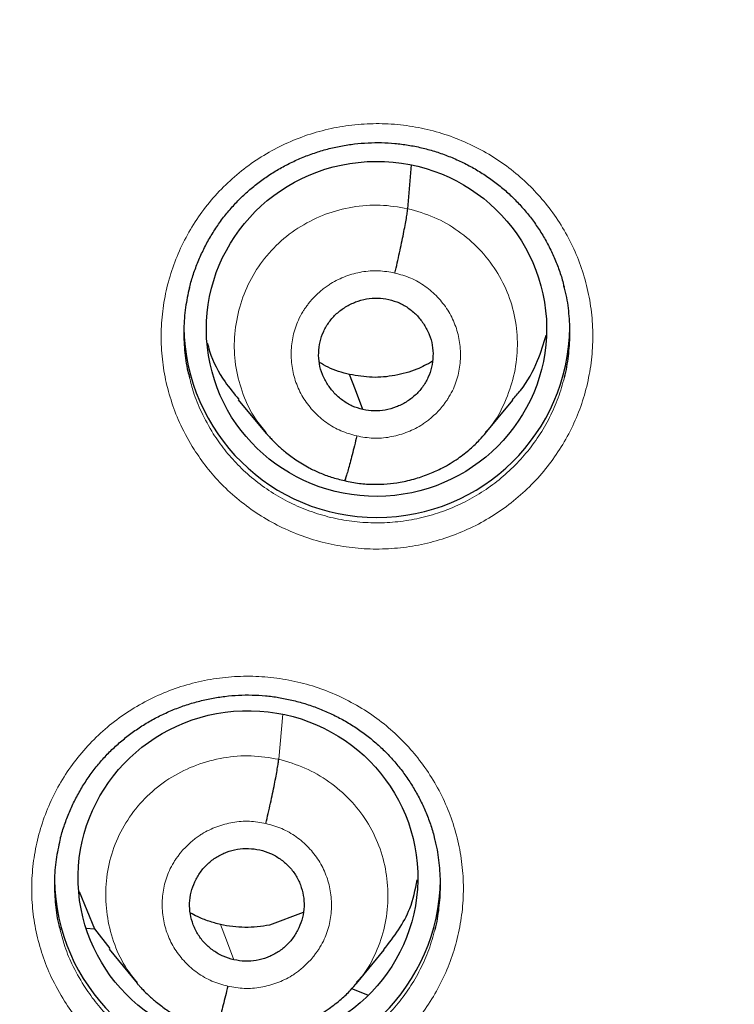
# Model space of a CAD drawing. Header units: millimetres. Extents: x 8 to 1465, y 12 to 1156.
# Tile 63 of 168: x 586.12 to 592.41, y 1083.25 to 1091.92. Entities that reach past the tile are written whole.
import ezdxf

# ---------------------------------------------------------------- set-up
doc = ezdxf.new("R2010")
doc.units = ezdxf.units.MM

msp = doc.modelspace()

# ---------------------------------------------------------------- linework, layer by layer
at = {"color": 7, "linetype": 'Continuous', "lineweight": 30}
for p, q in [((589.5328, 1090.2548), (589.5673, 1090.6402)), ((588.0401, 1088.5709), (588.2859, 1088.2756)), ((590.2145, 1088.2734), (590.4594, 1088.5682)), ((586.6386, 1084.2416), (586.7748, 1083.9122)), ((588.6126, 1084.0566), (588.3161, 1083.9443)), ((586.7714, 1083.9096), (586.7037, 1083.9134)), ((586.7748, 1083.9122), (586.9082, 1083.737)), ((586.9023, 1083.7325), (587.1502, 1083.4331)), ((589.0809, 1083.4308), (589.3265, 1083.727)), ((589.1805, 1083.3262), (589.04, 1083.383))]:
    msp.add_line(p, q, dxfattribs=at)
at = {"color": 252, "linetype": 'Continuous', "lineweight": 0}
msp.add_line((588.3968, 1085.405), (588.4323, 1085.8019), dxfattribs=at)
at = {"color": 7, "linetype": 'Continuous', "lineweight": 30, "flags": 128}
msp.add_lwpolyline([(589.1384, 1088.4855), (589.0728, 1088.6587), (589.0212, 1088.7947)], dxfattribs=at)
at = {"color": 252, "linetype": 'Continuous', "lineweight": 0, "flags": 128}
msp.add_lwpolyline([(588.0024, 1083.6382), (587.9365, 1083.8123), (587.8848, 1083.9491)], dxfattribs=at)
at = {"color": 7, "linetype": 'Continuous', "lineweight": 30}
for centre in [(589.261, 1089.235), (588.1215, 1084.3688)]:
    msp.add_arc(centre, 1.7002, 180.83374, 359.16626, dxfattribs=at)
for centre, major_axis, ratio in [((589.2578, 1089.1963), (1.4956, 0.0844), 0.984969), ((588.1257, 1084.3617), (1.4947, 0.0499), 0.983788)]:
    msp.add_ellipse(centre, major_axis=major_axis, ratio=ratio, dxfattribs=at)
at = {"color": 252, "linetype": 'Continuous', "lineweight": 0}
for points, knots in [([(586.1158, 1123.8509), (587.5076, 1123.816), (590.2913, 1123.7461), (594.434, 1123.1824), (598.5116, 1122.2874), (602.4922, 1121.0351), (606.3445, 1119.4442), (610.0385, 1117.5247), (613.5451, 1115.2924), (616.837, 1112.7644), (619.8884, 1109.9607), (622.6753, 1106.9032), (625.1759, 1103.6158), (627.3708, 1100.1243), (629.2425, 1096.456), (630.7769, 1092.6396), (631.9606, 1088.7051), (632.7889, 1084.683), (633.2385, 1080.606), (633.356, 1076.8967), (633.1599, 1074.5666), (633.0783, 1073.5984)], [0, 0, 0, 0, 0.053445, 0.106889, 0.160334, 0.213779, 0.267223, 0.320668, 0.374113, 0.427557, 0.481002, 0.534447, 0.587891, 0.641336, 0.694781, 0.748225, 0.80167, 0.855115, 0.908559, 0.962004, 1, 1, 1, 1]), ([(587.6513, 1088.1344), (587.6101, 1088.2049), (587.5334, 1088.3362), (587.4527, 1088.5439), (587.3972, 1088.7475), (587.3654, 1088.9562), (587.3581, 1089.1671), (587.3745, 1089.3775), (587.4144, 1089.5849), (587.4783, 1089.7864), (587.5645, 1089.9797), (587.6719, 1090.1625), (587.7998, 1090.3319), (587.946, 1090.4862), (588.1087, 1090.6237), (588.2863, 1090.7418), (588.476, 1090.8397), (588.6755, 1090.9164), (588.8827, 1090.9699), (589.0945, 1091.0005), (589.3085, 1091.0077), (589.5218, 1090.9906), (589.7318, 1090.9503), (589.936, 1090.8873), (590.1315, 1090.8016), (590.3161, 1090.6951), (590.484, 1090.5717), (590.6334, 1090.434), (590.7676, 1090.2817), (590.8866, 1090.1118), (590.9879, 1089.9259), (591.0676, 1089.7302), (591.124, 1089.5266), (591.1571, 1089.3182), (591.1666, 1089.1073), (591.1514, 1088.8968), (591.1127, 1088.6892), (591.0508, 1088.4871), (590.9658, 1088.2933), (590.8595, 1088.1099), (590.7333, 1087.9393), (590.588, 1087.7841), (590.4261, 1087.6458), (590.2497, 1087.5259), (590.0606, 1087.4269), (589.8615, 1087.3491), (589.6549, 1087.2935), (589.4432, 1087.2618), (589.2293, 1087.2533), (589.0158, 1087.2683), (588.8055, 1087.3074), (588.601, 1087.3692), (588.4047, 1087.453), (588.2194, 1087.5585), (588.0472, 1087.6835), (587.8945, 1087.8231), (587.7608, 1087.9732), (587.6878, 1088.0806), (587.6513, 1088.1344)], [0, 0, 0, 0, 0.020729, 0.038607, 0.056542, 0.07442, 0.092303, 0.110243, 0.128125, 0.14601, 0.163953, 0.181838, 0.199723, 0.217666, 0.235551, 0.253433, 0.271373, 0.289255, 0.307133, 0.325068, 0.342946, 0.36082, 0.378751, 0.396625, 0.414497, 0.432426, 0.450299, 0.467039, 0.483779, 0.50166, 0.519598, 0.537479, 0.555359, 0.573297, 0.591178, 0.609062, 0.627002, 0.644886, 0.662772, 0.680714, 0.6986, 0.716484, 0.734426, 0.752311, 0.770192, 0.78813, 0.806011, 0.823888, 0.841821, 0.859698, 0.877571, 0.895501, 0.913374, 0.931247, 0.949176, 0.967048, 0.983524, 1, 1, 1, 1]), ([(588.2858, 1088.2845), (588.2536, 1088.3229), (588.1694, 1088.4234), (588.0782, 1088.6164), (588.0131, 1088.8496), (587.9988, 1089.092), (588.0314, 1089.3322), (588.1089, 1089.5623), (588.2297, 1089.7737), (588.3912, 1089.9569), (588.5861, 1090.1053), (588.807, 1090.213), (589.0444, 1090.2761), (589.2908, 1090.2967), (589.4521, 1090.2688), (589.5328, 1090.2548)], [0, 0, 0, 0, 0.049039, 0.128302, 0.207498, 0.286652, 0.365911, 0.44517, 0.524324, 0.60352, 0.682783, 0.762056, 0.841358, 0.920625, 1, 1, 1, 1]), ([(589.5328, 1090.2548), (589.6116, 1090.2327), (589.7691, 1090.1883), (589.9815, 1090.0637), (590.1669, 1089.9048), (590.3176, 1089.7128), (590.4268, 1089.4954), (590.4907, 1089.2612), (590.5051, 1089.0192), (590.473, 1088.7784), (590.3933, 1088.5501), (590.3066, 1088.3823), (590.2349, 1088.3042), (590.218, 1088.2858)], [0, 0, 0, 0, 0.097156, 0.194182, 0.291248, 0.38828, 0.4853, 0.582237, 0.679124, 0.776138, 0.873153, 0.970039, 1, 1, 1, 1]), ([(589.0839, 1088.253), (589.0367, 1088.2661), (588.9424, 1088.2923), (588.8154, 1088.367), (588.7049, 1088.4622), (588.6151, 1088.5769), (588.5502, 1088.7068), (588.5128, 1088.8471), (588.5026, 1088.9921), (588.5193, 1089.1367), (588.5579, 1089.2552), (588.5961, 1089.3267), (588.6162, 1089.3586), (588.6251, 1089.3719), (588.6342, 1089.385), (588.6414, 1089.3947), (588.6527, 1089.41), (588.6721, 1089.4354), (588.7068, 1089.475), (588.7471, 1089.5142), (588.7872, 1089.5476), (588.822, 1089.5731), (588.8857, 1089.6147), (588.9856, 1089.6638), (589.1276, 1089.702), (589.2752, 1089.7144), (589.3717, 1089.6972), (589.42, 1089.6885)], [0, 0, 0, 0, 0.062596, 0.124977, 0.187335, 0.249627, 0.31186, 0.374261, 0.436874, 0.499526, 0.562164, 0.597206, 0.604089, 0.61097, 0.617849, 0.624726, 0.626562, 0.64233, 0.666028, 0.694432, 0.714663, 0.733144, 0.749881, 0.812382, 0.874899, 0.937371, 1, 1, 1, 1]), ([(589.42, 1089.6885), (589.4673, 1089.6754), (589.5616, 1089.6492), (589.6886, 1089.5745), (589.799, 1089.4793), (589.8888, 1089.3647), (589.9537, 1089.2347), (589.9911, 1089.0944), (590.0014, 1088.9494), (589.9847, 1088.8048), (589.946, 1088.6863), (589.9079, 1088.6148), (589.8877, 1088.5829), (589.8789, 1088.5696), (589.8698, 1088.5565), (589.8625, 1088.5468), (589.8513, 1088.5316), (589.8318, 1088.5062), (589.7972, 1088.4665), (589.7569, 1088.4273), (589.7168, 1088.3939), (589.682, 1088.3684), (589.6183, 1088.3268), (589.5184, 1088.2777), (589.3764, 1088.2396), (589.2288, 1088.2271), (589.1322, 1088.2443), (589.0839, 1088.253)], [0, 0, 0, 0, 0.062596, 0.124977, 0.187335, 0.249627, 0.31186, 0.374261, 0.436874, 0.499526, 0.562164, 0.597206, 0.604089, 0.61097, 0.617849, 0.624726, 0.626562, 0.64233, 0.666028, 0.694432, 0.714663, 0.733144, 0.749881, 0.812382, 0.874899, 0.937371, 1, 1, 1, 1]), ([(587.6121, 1088.7648), (587.6226, 1088.7229), (587.6483, 1088.6202), (587.7153, 1088.4535), (587.7836, 1088.3358), (587.8203, 1088.2727)], [0, 0, 0, 0, 0.241176, 0.592575, 1, 1, 1, 1]), ([(587.8203, 1088.2727), (587.8529, 1088.2246), (587.9182, 1088.1285), (588.0378, 1087.9942), (588.1744, 1087.8692), (588.3285, 1087.7574), (588.4941, 1087.663), (588.6697, 1087.588), (588.8527, 1087.5327), (589.0408, 1087.4978), (589.2318, 1087.4844), (589.4231, 1087.492), (589.6124, 1087.5205), (589.7972, 1087.5702), (589.9753, 1087.6398), (590.1445, 1087.7285), (590.3023, 1087.8357), (590.447, 1087.9596), (590.577, 1088.0985), (590.69, 1088.2512), (590.7847, 1088.4153), (590.8618, 1088.5881), (590.8956, 1088.7089), (590.9125, 1088.7691)], [0, 0, 0, 0, 0.044185, 0.08837, 0.136298, 0.184379, 0.232308, 0.280238, 0.328322, 0.376253, 0.424193, 0.472286, 0.520226, 0.568179, 0.616284, 0.664237, 0.712201, 0.760317, 0.80828, 0.856247, 0.904367, 0.952333, 1, 1, 1, 1]), ([(586.5105, 1083.2729), (586.4698, 1083.3427), (586.3935, 1083.4733), (586.313, 1083.68), (586.2575, 1083.8833), (586.2256, 1084.0917), (586.2181, 1084.3022), (586.2345, 1084.5123), (586.2744, 1084.7194), (586.3382, 1084.9206), (586.4243, 1085.1136), (586.5316, 1085.2961), (586.6594, 1085.4652), (586.8055, 1085.6193), (586.9681, 1085.7565), (587.1456, 1085.8745), (587.3352, 1085.9723), (587.5348, 1086.0488), (587.7419, 1086.1023), (587.9537, 1086.1329), (588.1676, 1086.1401), (588.381, 1086.1231), (588.591, 1086.0829), (588.7953, 1086.02), (588.9909, 1085.9345), (589.1755, 1085.8281), (589.3435, 1085.7048), (589.493, 1085.5673), (589.6273, 1085.4152), (589.7464, 1085.2455), (589.8477, 1085.0599), (589.9275, 1084.8644), (589.9839, 1084.6612), (590.0171, 1084.4531), (590.0267, 1084.2426), (590.0116, 1084.0323), (589.9729, 1083.8251), (589.9111, 1083.6233), (589.8262, 1083.4298), (589.72, 1083.2467), (589.5938, 1083.0764), (589.4486, 1082.9214), (589.2869, 1082.7833), (589.1106, 1082.6636), (588.9215, 1082.5647), (588.7225, 1082.487), (588.5159, 1082.4315), (588.3043, 1082.3997), (588.0904, 1082.3913), (587.8769, 1082.4062), (587.6665, 1082.4452), (587.4619, 1082.5069), (587.2655, 1082.5905), (587.0802, 1082.6958), (586.9079, 1082.8207), (586.7548, 1082.9604), (586.6206, 1083.1109), (586.5472, 1083.2189), (586.5105, 1083.2729)], [0, 0, 0, 0, 0.020532, 0.038411, 0.056347, 0.074225, 0.092106, 0.110043, 0.127924, 0.145805, 0.163744, 0.181625, 0.199507, 0.217446, 0.235327, 0.253208, 0.271145, 0.289026, 0.306904, 0.32484, 0.342718, 0.360595, 0.378529, 0.396405, 0.414281, 0.432214, 0.45009, 0.46684, 0.483589, 0.501469, 0.519406, 0.537285, 0.555165, 0.573102, 0.590981, 0.608862, 0.6268, 0.644681, 0.662563, 0.680502, 0.698384, 0.716265, 0.734203, 0.752085, 0.769964, 0.787901, 0.805781, 0.823659, 0.841594, 0.859472, 0.877348, 0.895282, 0.913158, 0.931034, 0.948967, 0.966843, 0.983422, 1, 1, 1, 1]), ([(587.1515, 1083.4404), (587.1197, 1083.4783), (587.0361, 1083.5779), (586.9464, 1083.7702), (586.8827, 1084.003), (586.8661, 1084.2446), (586.8952, 1084.4847), (586.9721, 1084.7146), (587.0946, 1084.9242), (587.2558, 1085.1067), (587.4506, 1085.2544), (587.6716, 1085.361), (587.9088, 1085.4237), (588.1549, 1085.4448), (588.3162, 1085.4183), (588.3968, 1085.405)], [0, 0, 0, 0, 0.048512, 0.127569, 0.206848, 0.286268, 0.36558, 0.44473, 0.523955, 0.603244, 0.682483, 0.761799, 0.841236, 0.920641, 1, 1, 1, 1]), ([(588.3968, 1085.405), (588.4752, 1085.3822), (588.6319, 1085.3367), (588.8435, 1085.2119), (589.0284, 1085.0535), (589.1788, 1084.8625), (589.2866, 1084.6455), (589.349, 1084.4117), (589.3658, 1084.1705), (589.3372, 1083.9298), (589.2582, 1083.7018), (589.1701, 1083.5357), (589.0987, 1083.4582), (589.082, 1083.44)], [0, 0, 0, 0, 0.097145, 0.194277, 0.291367, 0.388246, 0.485042, 0.58211, 0.679351, 0.77646, 0.873371, 0.970374, 1, 1, 1, 1]), ([(587.9479, 1083.406), (587.9007, 1083.4191), (587.8064, 1083.4453), (587.6794, 1083.5199), (587.5689, 1083.615), (587.4792, 1083.7295), (587.4142, 1083.8593), (587.3768, 1083.9995), (587.3666, 1084.1442), (587.3833, 1084.2886), (587.4219, 1084.407), (587.4601, 1084.4783), (587.4802, 1084.5102), (587.4891, 1084.5235), (587.4982, 1084.5366), (587.5054, 1084.5462), (587.5167, 1084.5615), (587.5362, 1084.5868), (587.5708, 1084.6264), (587.6111, 1084.6655), (587.6512, 1084.6989), (587.686, 1084.7244), (587.7497, 1084.7659), (587.8496, 1084.8148), (587.9916, 1084.8529), (588.1392, 1084.8653), (588.2357, 1084.848), (588.284, 1084.8394)], [0, 0, 0, 0, 0.062595, 0.124976, 0.187334, 0.249626, 0.311859, 0.374261, 0.436874, 0.499525, 0.562164, 0.597206, 0.604089, 0.61097, 0.617849, 0.624725, 0.626562, 0.64233, 0.666028, 0.694433, 0.714665, 0.733147, 0.749881, 0.812382, 0.874899, 0.937371, 1, 1, 1, 1]), ([(588.284, 1084.8394), (588.3313, 1084.8263), (588.4256, 1084.8001), (588.5525, 1084.7255), (588.663, 1084.6304), (588.7528, 1084.5159), (588.8177, 1084.3861), (588.8551, 1084.2459), (588.8654, 1084.1012), (588.8487, 1083.9568), (588.81, 1083.8384), (588.7719, 1083.767), (588.7517, 1083.7352), (588.7429, 1083.7219), (588.7337, 1083.7088), (588.7265, 1083.6991), (588.7153, 1083.6839), (588.6958, 1083.6586), (588.6611, 1083.619), (588.6208, 1083.5799), (588.5807, 1083.5465), (588.5459, 1083.521), (588.4823, 1083.4795), (588.3823, 1083.4306), (588.2404, 1083.3925), (588.0927, 1083.3801), (587.9962, 1083.3973), (587.9479, 1083.406)], [0, 0, 0, 0, 0.062595, 0.124976, 0.187334, 0.249626, 0.311859, 0.374261, 0.436874, 0.499525, 0.562164, 0.597206, 0.604089, 0.61097, 0.617849, 0.624725, 0.626562, 0.64233, 0.666028, 0.694433, 0.714665, 0.733147, 0.749881, 0.812382, 0.874899, 0.937371, 1, 1, 1, 1]), ([(586.4723, 1083.9038), (586.4829, 1083.8615), (586.5088, 1083.7584), (586.5757, 1083.592), (586.6437, 1083.4751), (586.68, 1083.4126)], [0, 0, 0, 0, 0.244534, 0.59617, 1, 1, 1, 1]), ([(586.68, 1083.4126), (586.7128, 1083.3643), (586.7784, 1083.2677), (586.8985, 1083.133), (587.0354, 1083.008), (587.1895, 1082.8963), (587.3553, 1082.8021), (587.531, 1082.7272), (587.714, 1082.6721), (587.9021, 1082.6372), (588.0931, 1082.6239), (588.2844, 1082.6314), (588.4737, 1082.6599), (588.6585, 1082.7095), (588.8365, 1082.7791), (589.0056, 1082.8676), (589.1633, 1082.9747), (589.308, 1083.0983), (589.4378, 1083.237), (589.5508, 1083.3894), (589.6454, 1083.5532), (589.7225, 1083.7258), (589.7563, 1083.8465), (589.7732, 1083.9066)], [0, 0, 0, 0, 0.044433, 0.088865, 0.136775, 0.184838, 0.232748, 0.280659, 0.328722, 0.376633, 0.424548, 0.472616, 0.520531, 0.568452, 0.616525, 0.664445, 0.71237, 0.760448, 0.808373, 0.8563, 0.904379, 0.952305, 1, 1, 1, 1])]:
    msp.add_open_spline(points, degree=3, knots=knots, dxfattribs=at)
at = {"color": 7, "linetype": 'Continuous', "lineweight": 30}
for points, knots in [([(586.1158, 1119.9587), (586.2238, 1119.9584), (586.5379, 1119.9578), (587.0583, 1119.9503), (587.6766, 1119.9336), (588.2947, 1119.9085), (588.9124, 1119.8751), (589.5296, 1119.8335), (590.1461, 1119.7835), (590.7618, 1119.7253), (591.3767, 1119.6589), (591.9907, 1119.5842), (592.6035, 1119.5012), (593.2151, 1119.4101), (593.8254, 1119.3107), (594.4342, 1119.2032), (595.0415, 1119.0875), (595.6471, 1118.9637), (596.2509, 1118.8318), (596.8529, 1118.6918), (597.4528, 1118.5437), (598.0506, 1118.3876), (598.6462, 1118.2234), (599.2394, 1118.0513), (599.8302, 1117.8713), (600.4185, 1117.6833), (601.004, 1117.4875), (601.5868, 1117.2838), (602.1667, 1117.0724), (602.7435, 1116.8532), (603.3173, 1116.6262), (603.8879, 1116.3916), (604.4551, 1116.1493), (605.0189, 1115.8995), (605.5792, 1115.6421), (606.1359, 1115.3772), (606.6888, 1115.1049), (607.2378, 1114.8252), (607.7829, 1114.5381), (608.324, 1114.2438), (608.8609, 1113.9422), (609.3936, 1113.6335), (609.9219, 1113.3176), (610.4457, 1112.9947), (610.965, 1112.6648), (611.4797, 1112.3279), (611.9896, 1111.9842), (612.4947, 1111.6336), (612.9949, 1111.2763), (613.4901, 1110.9124), (613.9801, 1110.5418), (614.4649, 1110.1647), (614.9444, 1109.7811), (615.4186, 1109.3911), (615.8872, 1108.9948), (616.3503, 1108.5922), (616.8078, 1108.1835), (617.2595, 1107.7686), (617.7054, 1107.3478), (618.1454, 1106.921), (618.5794, 1106.4883), (619.0073, 1106.0499), (619.4291, 1105.6057), (619.8446, 1105.1559), (620.2539, 1104.7006), (620.6568, 1104.2399), (621.0532, 1103.7738), (621.4431, 1103.3024), (621.8264, 1102.8258), (622.203, 1102.3441), (622.5729, 1101.8574), (622.936, 1101.3658), (623.2921, 1100.8694), (623.6414, 1100.3682), (623.9836, 1099.8624), (624.3187, 1099.3521), (624.6467, 1098.8373), (624.9675, 1098.3181), (625.2811, 1097.7947), (625.5873, 1097.2672), (625.8861, 1096.7355), (626.1775, 1096.1999), (626.4614, 1095.6605), (626.7378, 1095.1173), (627.0066, 1094.5704), (627.2678, 1094.02), (627.5212, 1093.4661), (627.7669, 1092.9089), (628.0049, 1092.3484), (628.235, 1091.7848), (628.4572, 1091.2182), (628.6715, 1090.6486), (628.8779, 1090.0762), (629.0762, 1089.5011), (629.2666, 1088.9234), (629.4488, 1088.3431), (629.623, 1087.7605), (629.789, 1087.1756), (629.9469, 1086.5886), (630.0966, 1085.9994), (630.2381, 1085.4083), (630.3713, 1084.8154), (630.4962, 1084.2207), (630.6129, 1083.6244), (630.7212, 1083.0266), (630.8212, 1082.4275), (630.9129, 1081.827), (630.9961, 1081.2253), (631.0711, 1080.6226), (631.1371, 1080.0189), (631.1833, 1079.5524), (631.2047, 1079.2869), (631.2098, 1079.2232)], [0, 0, 0, 0, 0.00481, 0.013996, 0.023183, 0.03237, 0.041556, 0.050743, 0.05993, 0.069116, 0.078303, 0.087489, 0.096676, 0.105863, 0.115049, 0.124236, 0.133423, 0.142609, 0.151796, 0.160983, 0.17017, 0.179356, 0.188543, 0.19773, 0.206917, 0.216104, 0.22529, 0.234477, 0.243664, 0.252851, 0.262038, 0.271225, 0.280412, 0.289599, 0.298786, 0.307973, 0.31716, 0.326347, 0.335534, 0.344721, 0.353909, 0.363096, 0.372283, 0.38147, 0.390658, 0.399845, 0.409032, 0.41822, 0.427407, 0.436595, 0.445782, 0.45497, 0.464157, 0.473345, 0.482533, 0.49172, 0.500908, 0.510096, 0.519284, 0.528472, 0.537659, 0.546847, 0.556035, 0.565223, 0.574411, 0.583599, 0.592788, 0.601976, 0.611164, 0.620352, 0.62954, 0.638729, 0.647917, 0.657105, 0.666294, 0.675482, 0.684671, 0.693859, 0.703048, 0.712237, 0.721425, 0.730614, 0.739803, 0.748991, 0.75818, 0.767369, 0.776558, 0.785747, 0.794936, 0.804125, 0.813314, 0.822503, 0.831692, 0.840881, 0.85007, 0.859259, 0.868448, 0.877637, 0.886827, 0.896016, 0.905205, 0.914394, 0.923584, 0.932773, 0.941962, 0.951152, 0.960341, 0.96953, 0.97872, 0.987909, 0.997098, 1, 1, 1, 1]), ([(562.8747, 1075.9852), (562.8751, 1075.9968), (562.8797, 1076.1529), (562.8966, 1076.4531), (562.926, 1076.8856), (562.9647, 1077.3175), (563.0116, 1077.7485), (563.0669, 1078.1786), (563.1306, 1078.6076), (563.2027, 1079.0353), (563.2831, 1079.4616), (563.3718, 1079.8863), (563.4688, 1080.3092), (563.574, 1080.7303), (563.6875, 1081.1493), (563.809, 1081.566), (563.9387, 1081.9805), (564.0764, 1082.3924), (564.2222, 1082.8016), (564.3759, 1083.2081), (564.5375, 1083.6116), (564.7069, 1084.0119), (564.8842, 1084.4091), (565.0691, 1084.8028), (565.2617, 1085.1929), (565.4619, 1085.5794), (565.6695, 1085.9621), (565.8846, 1086.3408), (566.107, 1086.7154), (566.3367, 1087.0857), (566.5736, 1087.4516), (566.8176, 1087.8131), (567.0686, 1088.1699), (567.3265, 1088.5219), (567.5912, 1088.869), (567.8626, 1089.2111), (568.1407, 1089.548), (568.4252, 1089.8796), (568.7162, 1090.2059), (569.0135, 1090.5266), (569.317, 1090.8416), (569.6266, 1091.151), (569.9421, 1091.4544), (570.2636, 1091.7519), (570.5907, 1092.0433), (570.9235, 1092.3285), (571.2618, 1092.6074), (571.6054, 1092.8799), (571.9543, 1093.1459), (572.3083, 1093.4053), (572.6674, 1093.658), (573.0312, 1093.9039), (573.3998, 1094.143), (573.773, 1094.3751), (574.1507, 1094.6001), (574.5326, 1094.8181), (574.9188, 1095.0288), (575.309, 1095.2322), (575.703, 1095.4283), (576.1009, 1095.6169), (576.5023, 1095.7981), (576.9072, 1095.9717), (577.3154, 1096.1376), (577.7267, 1096.2959), (578.1411, 1096.4464), (578.5583, 1096.5892), (578.9782, 1096.724), (579.4007, 1096.851), (579.8256, 1096.97), (580.2527, 1097.081), (580.6819, 1097.184), (581.113, 1097.279), (581.5459, 1097.3658), (581.9804, 1097.4445), (582.4164, 1097.515), (582.8537, 1097.5773), (583.292, 1097.6315), (583.7314, 1097.6773), (584.1716, 1097.715), (584.6124, 1097.7443), (585.0538, 1097.7654), (585.4954, 1097.7783), (585.9372, 1097.7828), (586.3791, 1097.779), (586.8207, 1097.767), (587.2621, 1097.7467), (587.703, 1097.7181), (588.1432, 1097.6812), (588.5827, 1097.6361), (589.0211, 1097.5827), (589.4585, 1097.5212), (589.8946, 1097.4514), (590.3292, 1097.3734), (590.7508, 1097.2901), (591.0267, 1097.229), (591.1589, 1097.1997)], [0, 0, 0, 0, 0.000874, 0.011753, 0.022632, 0.033511, 0.044389, 0.055268, 0.066146, 0.077025, 0.087903, 0.098781, 0.109659, 0.120537, 0.131415, 0.142293, 0.15317, 0.164047, 0.174924, 0.185801, 0.196678, 0.207554, 0.21843, 0.229306, 0.240182, 0.251057, 0.261933, 0.272808, 0.283682, 0.294556, 0.305431, 0.316304, 0.327178, 0.338051, 0.348924, 0.359796, 0.370669, 0.381541, 0.392412, 0.403283, 0.414155, 0.425025, 0.435896, 0.446766, 0.457636, 0.468505, 0.479374, 0.490243, 0.501112, 0.51198, 0.522848, 0.533716, 0.544583, 0.55545, 0.566317, 0.577184, 0.58805, 0.598917, 0.609782, 0.620648, 0.631514, 0.642379, 0.653244, 0.664109, 0.674973, 0.685838, 0.696702, 0.707566, 0.71843, 0.729294, 0.740158, 0.751021, 0.761885, 0.772748, 0.783611, 0.794474, 0.805337, 0.8162, 0.827063, 0.837926, 0.848788, 0.859651, 0.870514, 0.881377, 0.892239, 0.903102, 0.913965, 0.924827, 0.93569, 0.946553, 0.957416, 0.968278, 0.979141, 0.990004, 1, 1, 1, 1]), ([(591.1589, 1097.1997), (591.2326, 1097.1828), (591.4497, 1097.1329), (591.8087, 1097.0441), (592.2351, 1096.9304), (592.6591, 1096.8087), (593.0807, 1096.679), (593.4997, 1096.5415), (593.916, 1096.3961), (594.3293, 1096.2429), (594.7396, 1096.082), (595.1466, 1095.9135), (595.5503, 1095.7373), (595.9505, 1095.5536), (596.3471, 1095.3625), (596.7398, 1095.1639), (597.1286, 1094.958), (597.5133, 1094.7448), (597.8938, 1094.5245), (598.2699, 1094.2971), (598.6415, 1094.0626), (599.0085, 1093.8212), (599.3707, 1093.573), (599.728, 1093.318), (600.0803, 1093.0564), (600.4274, 1092.7882), (600.7692, 1092.5136), (601.1056, 1092.2325), (601.4365, 1091.9453), (601.7617, 1091.6518), (602.0811, 1091.3523), (602.3946, 1091.0469), (602.7021, 1090.7357), (603.0035, 1090.4187), (603.2986, 1090.0961), (603.5874, 1089.7681), (603.8698, 1089.4347), (604.1456, 1089.096), (604.4147, 1088.7523), (604.6771, 1088.4035), (604.9327, 1088.0499), (605.1813, 1087.6916), (605.4228, 1087.3286), (605.6573, 1086.9612), (605.8845, 1086.5895), (606.1045, 1086.2135), (606.3171, 1085.8335), (606.5222, 1085.4496), (606.7198, 1085.0618), (606.9098, 1084.6705), (607.0921, 1084.2756), (607.2667, 1083.8774), (607.4335, 1083.476), (607.5925, 1083.0716), (607.7435, 1082.6642), (607.8865, 1082.254), (608.0216, 1081.8413), (608.1485, 1081.4261), (608.2673, 1081.0086), (608.378, 1080.5889), (608.4804, 1080.1672), (608.5746, 1079.7437), (608.6606, 1079.3184), (608.7382, 1078.8917), (608.8074, 1078.4635), (608.8683, 1078.0342), (608.9208, 1077.6037), (608.965, 1077.1724), (609.0005, 1076.7403), (609.0265, 1076.3389), (609.0367, 1076.0815), (609.0412, 1075.9684)], [0, 0, 0, 0, 0.007521, 0.022152, 0.036783, 0.051415, 0.066047, 0.080679, 0.095311, 0.109944, 0.124577, 0.13921, 0.153843, 0.168476, 0.18311, 0.197744, 0.212379, 0.227013, 0.241648, 0.256283, 0.270919, 0.285555, 0.300191, 0.314828, 0.329465, 0.344103, 0.35874, 0.373379, 0.388017, 0.402656, 0.417296, 0.431935, 0.446576, 0.461216, 0.475857, 0.490499, 0.505141, 0.519783, 0.534426, 0.549069, 0.563712, 0.578356, 0.593001, 0.607645, 0.622291, 0.636936, 0.651582, 0.666228, 0.680875, 0.695522, 0.71017, 0.724818, 0.739466, 0.754114, 0.768763, 0.783412, 0.798062, 0.812712, 0.827362, 0.842012, 0.856662, 0.871313, 0.885964, 0.900615, 0.915267, 0.929918, 0.94457, 0.959222, 0.973873, 0.988525, 1, 1, 1, 1]), ([(587.6111, 1089.557), (587.6127, 1089.5643), (587.623, 1089.6102), (587.6499, 1089.693), (587.6921, 1089.8049), (587.7429, 1089.9139), (587.8011, 1090.0192), (587.8664, 1090.1198), (587.9381, 1090.2149), (588.0158, 1090.3038), (588.0991, 1090.3862), (588.1879, 1090.4622), (588.2824, 1090.5323), (588.3826, 1090.5962), (588.4877, 1090.6535), (588.5973, 1090.7038), (588.7105, 1090.7466), (588.8265, 1090.7815), (588.9444, 1090.8083), (589.0633, 1090.8268), (589.1826, 1090.8368), (589.3014, 1090.8384), (589.4195, 1090.8315), (589.5368, 1090.8165), (589.6535, 1090.7934), (589.7688, 1090.762), (589.8822, 1090.7227), (589.9928, 1090.6756), (590.0999, 1090.6209), (590.2028, 1090.559), (590.3008, 1090.4904), (590.3932, 1090.4153), (590.4794, 1090.3344), (590.5591, 1090.248), (590.6323, 1090.1564), (590.6991, 1090.0595), (590.7592, 1089.9576), (590.8123, 1089.8513), (590.8575, 1089.7412), (590.8901, 1089.6464), (590.9045, 1089.5877), (590.9094, 1089.5676)], [0, 0, 0, 0, 0.005024, 0.031704, 0.058575, 0.085546, 0.112513, 0.139356, 0.165988, 0.192339, 0.21837, 0.24427, 0.270397, 0.296771, 0.323346, 0.350066, 0.376868, 0.403678, 0.430417, 0.457029, 0.483471, 0.509719, 0.53575, 0.56186, 0.588151, 0.614599, 0.641175, 0.667837, 0.694538, 0.721216, 0.747825, 0.774326, 0.800693, 0.82688, 0.853021, 0.879356, 0.905862, 0.932503, 0.959236, 0.986013, 1, 1, 1, 1]), ([(589.42, 1089.6885), (589.4269, 1089.7182), (589.4406, 1089.7775), (589.4605, 1089.8672), (589.479, 1089.954), (589.4957, 1090.0354), (589.5099, 1090.1088), (589.521, 1090.1711), (589.5292, 1090.2222), (589.5316, 1090.244), (589.5328, 1090.2548)], [0, 0, 0, 0, 0.1242936, 0.2490756, 0.3743087, 0.4996742, 0.6249684, 0.7502362, 0.8753092, 1, 1, 1, 1]), ([(590.9125, 1088.7691), (590.9126, 1088.7695), (590.9312, 1088.8301), (590.9493, 1088.9558), (590.9653, 1089.1438), (590.955, 1089.3322), (590.9362, 1089.4749), (590.9138, 1089.5522), (590.9089, 1089.569)], [0, 0, 0, 0, 0.001434, 0.235238, 0.4683, 0.701322, 0.935087, 1, 1, 1, 1]), ([(587.6098, 1089.5588), (587.5973, 1089.5011), (587.5714, 1089.3817), (587.558, 1089.1968), (587.5654, 1089.0084), (587.5841, 1088.8635), (587.6067, 1088.7839), (587.6121, 1088.7648)], [0, 0, 0, 0, 0.220659, 0.456169, 0.690931, 0.925633, 1, 1, 1, 1]), ([(589.1384, 1088.4855), (589.1066, 1088.4946), (589.0432, 1088.5127), (588.9581, 1088.5642), (588.8841, 1088.6293), (588.8237, 1088.7072), (588.7788, 1088.7944), (588.7519, 1088.8884), (588.7454, 1088.9858), (588.7584, 1089.0826), (588.7898, 1089.1752), (588.8389, 1089.26), (588.9049, 1089.3329), (588.984, 1089.3921), (589.073, 1089.4361), (589.1685, 1089.4628), (589.2679, 1089.4725), (589.333, 1089.4614), (589.3656, 1089.4559)], [0, 0, 0, 0, 0.062617, 0.125096, 0.187754, 0.250489, 0.313055, 0.375346, 0.437606, 0.5, 0.562394, 0.624654, 0.686945, 0.749511, 0.812246, 0.874904, 0.937384, 1, 1, 1, 1]), ([(589.3656, 1089.4559), (589.3973, 1089.4468), (589.4608, 1089.4287), (589.5459, 1089.3772), (589.6198, 1089.3121), (589.6803, 1089.2342), (589.7251, 1089.147), (589.752, 1089.053), (589.7585, 1088.9556), (589.7456, 1088.8588), (589.7142, 1088.7662), (589.6651, 1088.6814), (589.599, 1088.6085), (589.5199, 1088.5494), (589.431, 1088.5054), (589.3354, 1088.4786), (589.2361, 1088.469), (589.171, 1088.48), (589.1384, 1088.4855)], [0, 0, 0, 0, 0.062617, 0.125096, 0.187754, 0.250489, 0.313055, 0.375346, 0.437606, 0.5, 0.562394, 0.624654, 0.686945, 0.749511, 0.812246, 0.874904, 0.937384, 1, 1, 1, 1]), ([(590.4541, 1088.5727), (590.4786, 1088.5994), (590.5719, 1088.7007), (590.6771, 1088.8939), (590.7293, 1089.0655), (590.7522, 1089.1407)], [0, 0, 0, 0, 0.167125, 0.635129, 1, 1, 1, 1]), ([(587.7679, 1089.074), (587.7741, 1089.0496), (587.8052, 1088.9273), (587.897, 1088.7541), (588.0036, 1088.6256), (588.0455, 1088.575)], [0, 0, 0, 0, 0.1317902, 0.6585921, 1, 1, 1, 1]), ([(589.0212, 1088.7947), (588.9558, 1088.8115), (588.8613, 1088.8358), (588.7795, 1088.8872), (588.7543, 1088.903)], [0, 0, 0, 0, 0.69215, 1, 1, 1, 1]), ([(589.7489, 1088.9077), (589.7044, 1088.8838), (589.6008, 1088.8283), (589.4212, 1088.7813), (589.2198, 1088.7608), (589.0874, 1088.7834), (589.0212, 1088.7947)], [0, 0, 0, 0, 0.201275, 0.46783, 0.733623, 1, 1, 1, 1]), ([(588.282, 1088.2823), (588.2845, 1088.2792), (588.2921, 1088.2702), (588.3108, 1088.2491), (588.3428, 1088.2147), (588.3918, 1088.1664), (588.4619, 1088.1052), (588.5534, 1088.0372), (588.6534, 1087.9768), (588.7579, 1087.9269), (588.862, 1087.8871), (588.9373, 1087.8689), (588.9765, 1087.8594)], [0, 0, 0, 0, 0.018764, 0.055664, 0.105035, 0.191717, 0.302994, 0.439194, 0.60048, 0.722092, 0.855141, 1, 1, 1, 1]), ([(588.9765, 1087.8594), (589.0198, 1087.8504), (589.1042, 1087.8329), (589.2305, 1087.8252), (589.3504, 1087.8292), (589.4749, 1087.8453), (589.601, 1087.8748), (589.7254, 1087.9182), (589.8507, 1087.9761), (589.9707, 1088.0484), (590.0787, 1088.1329), (590.161, 1088.2109), (590.2045, 1088.2617), (590.2236, 1088.2841)], [0, 0, 0, 0, 0.095606, 0.186461, 0.272827, 0.354817, 0.457366, 0.552198, 0.639285, 0.755345, 0.85407, 0.935558, 1, 1, 1, 1]), ([(589.0839, 1088.253), (589.0771, 1088.2241), (589.0634, 1088.1663), (589.0435, 1088.0865), (589.025, 1088.015), (589.0083, 1087.954), (588.9942, 1087.9064), (588.9832, 1087.8736), (588.9788, 1087.8646), (588.9767, 1087.8604)], [0, 0, 0, 0, 0.146836, 0.293145, 0.439136, 0.584755, 0.730143, 0.875778, 1, 1, 1, 1]), ([(586.4714, 1084.6928), (586.473, 1084.7002), (586.4833, 1084.7461), (586.5102, 1084.8289), (586.5523, 1084.9406), (586.6031, 1085.0494), (586.6612, 1085.1545), (586.7265, 1085.2549), (586.7982, 1085.3499), (586.8759, 1085.4387), (586.9591, 1085.5209), (587.048, 1085.5968), (587.1424, 1085.6667), (587.2425, 1085.7305), (587.3477, 1085.7877), (587.4572, 1085.8379), (587.5704, 1085.8807), (587.6864, 1085.9155), (587.8042, 1085.9423), (587.9232, 1085.9607), (588.0425, 1085.9707), (588.1613, 1085.9723), (588.2794, 1085.9655), (588.3967, 1085.9505), (588.5134, 1085.9273), (588.6287, 1085.8961), (588.7421, 1085.8568), (588.8527, 1085.8098), (588.9599, 1085.7552), (589.0628, 1085.6934), (589.1608, 1085.6248), (589.2532, 1085.5499), (589.3395, 1085.4691), (589.4192, 1085.3829), (589.4925, 1085.2914), (589.5593, 1085.1946), (589.6194, 1085.0929), (589.6725, 1084.9868), (589.7177, 1084.8769), (589.7506, 1084.7818), (589.765, 1084.7228), (589.77, 1084.7023)], [0, 0, 0, 0, 0.0051014, 0.0317728, 0.058634, 0.0855959, 0.1125528, 0.1393863, 0.1660092, 0.1923496, 0.2183716, 0.2442613, 0.2703788, 0.2967418, 0.3233058, 0.350015, 0.376806, 0.403606, 0.4303346, 0.4569363, 0.4833687, 0.5096077, 0.5356293, 0.5617311, 0.5880118, 0.6144508, 0.6410162, 0.6676674, 0.694358, 0.721026, 0.7476242, 0.7741155, 0.8004741, 0.8266521, 0.852784, 0.8791102, 0.9056069, 0.9322388, 0.9589626, 0.9857304, 1, 1, 1, 1]), ([(588.284, 1084.8394), (588.2909, 1084.869), (588.3046, 1084.9282), (588.3245, 1085.0178), (588.343, 1085.1045), (588.3597, 1085.1858), (588.3739, 1085.2591), (588.385, 1085.3214), (588.3932, 1085.3724), (588.3956, 1085.3941), (588.3968, 1085.405)], [0, 0, 0, 0, 0.124518, 0.249369, 0.374552, 0.499796, 0.624949, 0.750115, 0.87518, 1, 1, 1, 1]), ([(586.4701, 1084.6946), (586.4576, 1084.6371), (586.4317, 1084.518), (586.4185, 1084.3335), (586.4259, 1084.1454), (586.4446, 1084.0013), (586.467, 1083.9224), (586.4723, 1083.9038)], [0, 0, 0, 0, 0.220876, 0.456953, 0.69228, 0.927581, 1, 1, 1, 1]), ([(589.7732, 1083.9066), (589.7733, 1083.9069), (589.7918, 1083.9674), (589.8099, 1084.0928), (589.8257, 1084.2804), (589.8154, 1084.4686), (589.7966, 1084.6106), (589.7743, 1084.6874), (589.7695, 1084.7038)], [0, 0, 0, 0, 0.001118, 0.235332, 0.468802, 0.702255, 0.936452, 1, 1, 1, 1]), ([(588.0024, 1083.6382), (587.9706, 1083.6474), (587.9071, 1083.6658), (587.8213, 1083.7161), (587.7462, 1083.7801), (587.6852, 1083.8576), (587.6414, 1083.9454), (587.6156, 1084.0399), (587.6088, 1084.1375), (587.6225, 1084.2344), (587.6551, 1084.3269), (587.7046, 1084.4118), (587.7693, 1084.486), (587.8476, 1084.546), (587.9366, 1084.5893), (588.0324, 1084.6147), (588.1318, 1084.6232), (588.197, 1084.6125), (588.2296, 1084.6071)], [0, 0, 0, 0, 0.062598, 0.125232, 0.187848, 0.250362, 0.312876, 0.3754, 0.437829, 0.500232, 0.562794, 0.625411, 0.687867, 0.750131, 0.812467, 0.874948, 0.937463, 1, 1, 1, 1]), ([(588.2296, 1084.6071), (588.2613, 1084.5979), (588.3248, 1084.5795), (588.4107, 1084.5292), (588.4858, 1084.4652), (588.5467, 1084.3877), (588.5906, 1084.2999), (588.6164, 1084.2054), (588.6231, 1084.1078), (588.6094, 1084.0109), (588.5768, 1083.9184), (588.5273, 1083.8335), (588.4627, 1083.7593), (588.3844, 1083.6993), (588.2953, 1083.656), (588.1996, 1083.6306), (588.1002, 1083.6221), (588.035, 1083.6328), (588.0024, 1083.6382)], [0, 0, 0, 0, 0.062598, 0.125232, 0.187848, 0.250362, 0.312876, 0.3754, 0.437829, 0.500232, 0.562795, 0.625411, 0.687867, 0.750131, 0.812467, 0.874948, 0.937463, 1, 1, 1, 1]), ([(589.3238, 1083.7287), (589.4117, 1083.8441), (589.5532, 1084.03), (589.5996, 1084.2559), (589.6172, 1084.3415)], [0, 0, 0, 0, 0.62083, 1, 1, 1, 1]), ([(587.8848, 1083.9491), (587.85, 1083.9583), (587.7802, 1083.9766), (587.6909, 1084.012), (587.6387, 1084.0407), (587.618, 1084.0521)], [0, 0, 0, 0, 0.3751225, 0.7515339, 1, 1, 1, 1]), ([(588.3161, 1083.9443), (588.2803, 1083.9383), (588.2088, 1083.9264), (588.0999, 1083.9226), (587.9912, 1083.9285), (587.9203, 1083.9423), (587.8848, 1083.9491)], [0, 0, 0, 0, 0.251098, 0.501425, 0.750983, 1, 1, 1, 1]), ([(587.1451, 1083.4368), (587.1476, 1083.4337), (587.1553, 1083.4244), (587.1741, 1083.4032), (587.2062, 1083.3687), (587.2554, 1083.3202), (587.3256, 1083.259), (587.4172, 1083.1909), (587.5174, 1083.1305), (587.6219, 1083.0805), (587.726, 1083.0408), (587.8013, 1083.0226), (587.8405, 1083.0131)], [0, 0, 0, 0, 0.01886, 0.055911, 0.105408, 0.192206, 0.303532, 0.43971, 0.600902, 0.722409, 0.855319, 1, 1, 1, 1]), ([(587.8405, 1083.0131), (587.8838, 1083.0041), (587.9682, 1082.9866), (588.0945, 1082.9789), (588.2145, 1082.9828), (588.3389, 1082.9989), (588.4651, 1083.0283), (588.5896, 1083.0716), (588.715, 1083.1295), (588.8351, 1083.2018), (588.9433, 1083.2864), (589.0258, 1083.3645), (589.0693, 1083.4154), (589.0885, 1083.4379)], [0, 0, 0, 0, 0.095546, 0.186352, 0.272677, 0.354637, 0.457157, 0.551973, 0.639057, 0.755136, 0.853905, 0.935464, 1, 1, 1, 1]), ([(587.9479, 1083.406), (587.9411, 1083.3771), (587.9274, 1083.3194), (587.9075, 1083.2398), (587.889, 1083.1684), (587.8723, 1083.1075), (587.8582, 1083.06), (587.8472, 1083.0273), (587.8428, 1083.0183), (587.8407, 1083.0141)], [0, 0, 0, 0, 0.146552, 0.292764, 0.438804, 0.584564, 0.730122, 0.875879, 1, 1, 1, 1])]:
    msp.add_open_spline(points, degree=3, knots=knots, dxfattribs=at)

doc.saveas('drawing.dxf')
